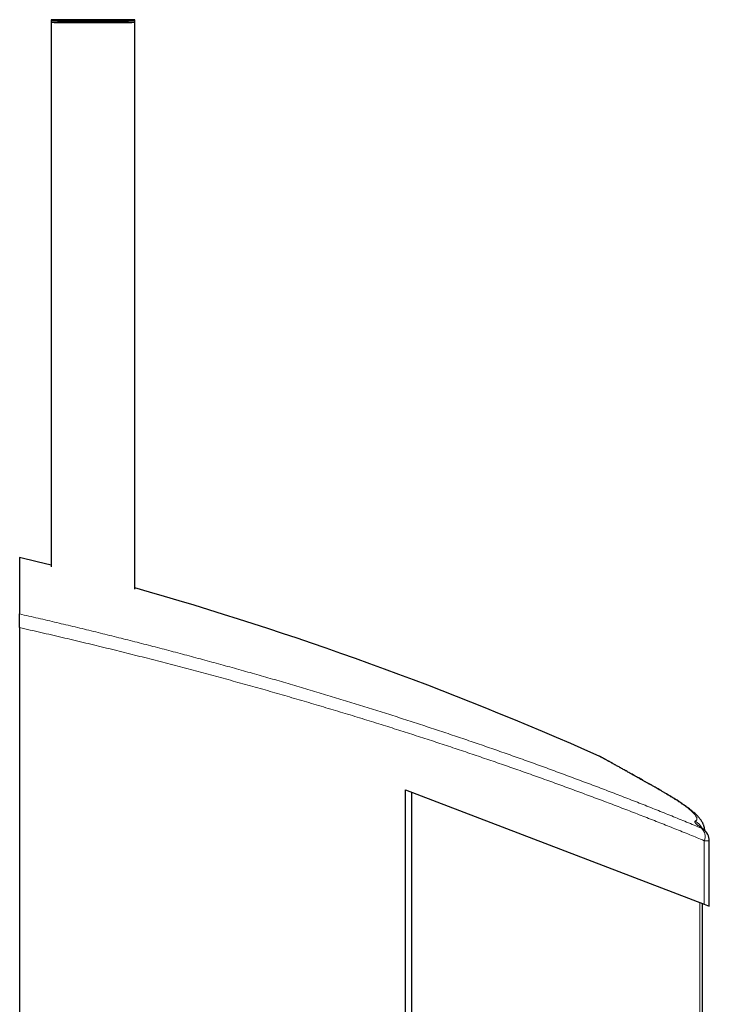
# Model space of a CAD drawing. Header units: millimetres. Extents: x 8 to 861, y 12 to 2652.
# Tile 12 of 12: x 664 to 763, y 2511 to 2652. Entities that reach past the tile are written whole.
import ezdxf

# ---------------------------------------------------------------- set-up
doc = ezdxf.new("R2010")
doc.units = ezdxf.units.MM

msp = doc.modelspace()

# ---------------------------------------------------------------- linework, layer by layer
at = {"color": 7, "linetype": 'Continuous', "lineweight": 30}
for p, q in [((668.67, 2651.89), (668.67, 2651.58)), ((668.67, 2651.58), (668.67, 2573.43)), ((680.67, 2651.58), (680.67, 2651.89)), ((680.67, 2570.19), (680.67, 2651.58)), ((664.14, 2574.78), (664.14, 2566.66)), ((664.14, 2564.7), (664.14, 2450.23)), ((747.34, 2546.27), (747.34, 2546.27)), ((719.55, 2541.42), (762.45, 2524.99)), ((719.55, 2430.33), (719.55, 2541.42)), ((720.45, 1371.71), (720.45, 2541.08)), ((763.17, 2524.71), (763.17, 2534.12)), ((762.17, 1387.7), (762.17, 2525.1)), ((762.45, 2524.99), (763.17, 2524.71))]:
    msp.add_line(p, q, dxfattribs=at)
at = {"color": 8, "linetype": 'Continuous', "lineweight": 0}
for p, q in [((762.45, 2524.99), (762.45, 2534.12)), ((761.81, 1387.56), (761.81, 2525.23))]:
    msp.add_line(p, q, dxfattribs=at)
at = {"color": 7, "linetype": 'Continuous', "lineweight": 30, "flags": 128}
for points in [[(680.67, 2651.89), (680.67, 2651.9), (680.65, 2651.9), (680.61, 2651.9), (680.57, 2651.9), (680.51, 2651.9), (680.44, 2651.91), (680.36, 2651.91), (680.27, 2651.91), (680.16, 2651.91), (680.04, 2651.91), (679.91, 2651.92), (679.77, 2651.92), (679.62, 2651.92), (679.46, 2651.92), (679.29, 2651.92), (679.11, 2651.93), (678.91, 2651.93), (678.71, 2651.93), (678.5, 2651.93), (678.29, 2651.93), (678.06, 2651.93), (677.83, 2651.93), (677.59, 2651.93), (677.35, 2651.94), (677.1, 2651.94), (676.84, 2651.94), (676.58, 2651.94), (676.31, 2651.94), (676.05, 2651.94), (675.77, 2651.94), (675.5, 2651.94), (675.23, 2651.94), (674.95, 2651.94), (674.67, 2651.94), (674.39, 2651.94), (674.12, 2651.94), (673.84, 2651.94), (673.57, 2651.94), (673.3, 2651.94), (673.03, 2651.94), (672.76, 2651.94), (672.5, 2651.94), (672.25, 2651.94), (672, 2651.94), (671.75, 2651.93), (671.51, 2651.93), (671.28, 2651.93), (671.06, 2651.93), (670.84, 2651.93), (670.63, 2651.93), (670.43, 2651.93), (670.24, 2651.93), (670.06, 2651.92), (669.88, 2651.92), (669.72, 2651.92), (669.57, 2651.92), (669.43, 2651.92), (669.3, 2651.91), (669.18, 2651.91), (669.08, 2651.91), (668.98, 2651.91), (668.9, 2651.91), (668.83, 2651.9), (668.77, 2651.9), (668.73, 2651.9), (668.7, 2651.9), (668.68, 2651.9), (668.67, 2651.89), (668.68, 2651.89), (668.7, 2651.89), (668.73, 2651.89), (668.77, 2651.89), (668.83, 2651.88), (668.9, 2651.88), (668.98, 2651.88), (669.08, 2651.88), (669.18, 2651.88), (669.3, 2651.87), (669.43, 2651.87), (669.57, 2651.87), (669.72, 2651.87), (669.88, 2651.87), (670.06, 2651.86), (670.24, 2651.86), (670.43, 2651.86), (670.63, 2651.86), (670.84, 2651.86), (671.06, 2651.86), (671.28, 2651.86), (671.51, 2651.85), (671.75, 2651.85), (672, 2651.85), (672.25, 2651.85), (672.5, 2651.85), (672.76, 2651.85), (673.03, 2651.85), (673.3, 2651.85), (673.57, 2651.85), (673.84, 2651.85), (674.12, 2651.85), (674.39, 2651.85), (674.67, 2651.85), (674.95, 2651.85), (675.23, 2651.85), (675.5, 2651.85), (675.77, 2651.85), (676.05, 2651.85), (676.31, 2651.85), (676.58, 2651.85), (676.84, 2651.85), (677.1, 2651.85), (677.35, 2651.85), (677.59, 2651.85), (677.83, 2651.85), (678.06, 2651.86), (678.29, 2651.86), (678.5, 2651.86), (678.71, 2651.86), (678.91, 2651.86), (679.11, 2651.86), (679.29, 2651.86), (679.46, 2651.87), (679.62, 2651.87), (679.77, 2651.87), (679.91, 2651.87), (680.04, 2651.87), (680.16, 2651.88), (680.27, 2651.88), (680.36, 2651.88), (680.44, 2651.88), (680.51, 2651.88), (680.57, 2651.89), (680.61, 2651.89), (680.65, 2651.89), (680.67, 2651.89), (680.67, 2651.89)], [(680.67, 2651.58), (680.67, 2651.58), (680.65, 2651.59), (680.61, 2651.59), (680.57, 2651.59), (680.51, 2651.59), (680.44, 2651.59), (680.36, 2651.6), (680.27, 2651.6), (680.16, 2651.6), (680.04, 2651.6), (679.91, 2651.6), (679.77, 2651.61), (679.62, 2651.61), (679.46, 2651.61), (679.29, 2651.61), (679.11, 2651.61), (678.91, 2651.61), (678.71, 2651.62), (678.5, 2651.62), (678.29, 2651.62), (678.06, 2651.62), (677.83, 2651.62), (677.59, 2651.62), (677.35, 2651.62), (677.1, 2651.62), (676.84, 2651.63), (676.58, 2651.63), (676.31, 2651.63), (676.05, 2651.63), (675.77, 2651.63), (675.5, 2651.63), (675.23, 2651.63), (674.95, 2651.63), (674.67, 2651.63), (674.39, 2651.63), (674.12, 2651.63), (673.84, 2651.63), (673.57, 2651.63), (673.3, 2651.63), (673.03, 2651.63), (672.76, 2651.63), (672.5, 2651.63), (672.25, 2651.62), (672, 2651.62), (671.75, 2651.62), (671.51, 2651.62), (671.28, 2651.62), (671.06, 2651.62), (670.84, 2651.62), (670.63, 2651.62), (670.43, 2651.61), (670.24, 2651.61), (670.06, 2651.61), (669.88, 2651.61), (669.72, 2651.61), (669.57, 2651.61), (669.43, 2651.6), (669.3, 2651.6), (669.18, 2651.6), (669.08, 2651.6), (668.98, 2651.6), (668.9, 2651.59), (668.83, 2651.59), (668.77, 2651.59), (668.73, 2651.59), (668.7, 2651.59), (668.68, 2651.58), (668.67, 2651.58), (668.68, 2651.58), (668.7, 2651.58), (668.73, 2651.58), (668.77, 2651.57), (668.83, 2651.57), (668.9, 2651.57), (668.98, 2651.57), (669.08, 2651.56), (669.18, 2651.56), (669.3, 2651.56), (669.43, 2651.56), (669.57, 2651.56), (669.72, 2651.56), (669.88, 2651.55), (670.06, 2651.55), (670.24, 2651.55), (670.43, 2651.55), (670.63, 2651.55), (670.84, 2651.55), (671.06, 2651.54), (671.28, 2651.54), (671.51, 2651.54), (671.75, 2651.54), (672, 2651.54), (672.25, 2651.54), (672.5, 2651.54), (672.76, 2651.54), (673.03, 2651.54), (673.3, 2651.54), (673.57, 2651.54), (673.84, 2651.54), (674.12, 2651.53), (674.39, 2651.53), (674.67, 2651.53), (674.95, 2651.53), (675.23, 2651.53), (675.5, 2651.54), (675.77, 2651.54), (676.05, 2651.54), (676.31, 2651.54), (676.58, 2651.54), (676.84, 2651.54), (677.1, 2651.54), (677.35, 2651.54), (677.59, 2651.54), (677.83, 2651.54), (678.06, 2651.54), (678.29, 2651.54), (678.5, 2651.55), (678.71, 2651.55), (678.91, 2651.55), (679.11, 2651.55), (679.29, 2651.55), (679.46, 2651.55), (679.62, 2651.56), (679.77, 2651.56), (679.91, 2651.56), (680.04, 2651.56), (680.16, 2651.56), (680.27, 2651.56), (680.36, 2651.57), (680.44, 2651.57), (680.51, 2651.57), (680.57, 2651.57), (680.61, 2651.58), (680.65, 2651.58), (680.67, 2651.58), (680.67, 2651.58)], [(668.67, 2573.64), (666.65, 2574.15), (664.14, 2574.78)]]:
    msp.add_lwpolyline(points, dxfattribs=at)
at = {"color": 8, "linetype": 'Continuous', "lineweight": 0, "flags": 128}
for points in [[(755.66, 2541.63), (755.66, 2541.63), (755.52, 2541.7)], [(763.17, 2534.12), (763.17, 2534.12), (763.15, 2534.12), (763.12, 2534.12), (763.08, 2534.12), (763.02, 2534.12), (762.95, 2534.12), (762.87, 2534.12), (762.78, 2534.12), (762.68, 2534.12), (762.57, 2534.12), (762.45, 2534.12)]]:
    msp.add_lwpolyline(points, dxfattribs=at)
at = {"color": 7, "linetype": 'Continuous', "lineweight": 30}
for centre, radius, start, end in [((544.26, 2089.36), 500, 66.0364, 74.1675), ((761.17, 2534.12), 2, 360, 54.0576)]:
    msp.add_arc(centre, radius, start, end, dxfattribs=at)
at = {"color": 8, "linetype": 'Continuous', "lineweight": 0}
for centre, radius, start, end in [((760.26, 2535.11), 2.01, 24.4357, 63.9752), ((760.96, 2534.72), 1.61, 337.9796, 47.7273), ((761.36, 2534.38), 1.68, 54.062, 66.0276)]:
    msp.add_arc(centre, radius, start, end, dxfattribs=at)
at = {"color": 7, "linetype": 'Continuous', "lineweight": 30}
for points, knots in [([(664.14, 2564.7), (664.14, 2564.77), (664.14, 2564.92), (664.14, 2565.15), (664.14, 2565.36), (664.14, 2565.57), (664.14, 2565.77), (664.14, 2565.96), (664.14, 2566.12), (664.14, 2566.27), (664.14, 2566.39), (664.14, 2566.49), (664.14, 2566.57), (664.14, 2566.63), (664.14, 2566.65), (664.14, 2566.66)], [0, 0, 0, 0, 0.079711, 0.159664, 0.23936, 0.319173, 0.399248, 0.479049, 0.556873, 0.634954, 0.712776, 0.789118, 0.865703, 0.942051, 1, 1, 1, 1]), ([(755.66, 2541.63), (755.57, 2541.68), (755.34, 2541.81), (754.99, 2542.01), (754.61, 2542.22), (754.24, 2542.43), (753.88, 2542.63), (753.53, 2542.83), (753.19, 2543.02), (752.86, 2543.21), (752.54, 2543.39), (752.23, 2543.56), (751.93, 2543.73), (751.63, 2543.89), (751.35, 2544.05), (751.08, 2544.2), (750.82, 2544.35), (750.56, 2544.49), (750.32, 2544.63), (750.09, 2544.76), (749.86, 2544.88), (749.65, 2545), (749.44, 2545.11), (749.25, 2545.22), (749.07, 2545.32), (748.9, 2545.42), (748.73, 2545.51), (748.58, 2545.59), (748.43, 2545.67), (748.3, 2545.75), (748.18, 2545.81), (748.06, 2545.88), (747.96, 2545.93), (747.86, 2545.99), (747.78, 2546.03), (747.71, 2546.07), (747.64, 2546.11), (747.59, 2546.14), (747.54, 2546.16), (747.5, 2546.18), (747.48, 2546.2), (747.45, 2546.21), (747.44, 2546.22), (747.43, 2546.22), (747.41, 2546.23), (747.4, 2546.24), (747.37, 2546.25), (747.36, 2546.26), (747.34, 2546.26), (747.34, 2546.27)], [0, 0, 0, 0, 0.0182, 0.043558, 0.068829, 0.093998, 0.119157, 0.144358, 0.169521, 0.19465, 0.219749, 0.244824, 0.269878, 0.294916, 0.319943, 0.344932, 0.369898, 0.394872, 0.419843, 0.444799, 0.469732, 0.494632, 0.51949, 0.544298, 0.568822, 0.593718, 0.618574, 0.643396, 0.66819, 0.692962, 0.717719, 0.742469, 0.767221, 0.791984, 0.816774, 0.841614, 0.866543, 0.891632, 0.917037, 0.943174, 0.971695, 0.979733, 0.98599, 0.989989, 0.99317, 0.995666, 0.99767, 0.999335, 1, 1, 1, 1]), ([(762.52, 2535.59), (762.51, 2535.61), (762.51, 2535.68), (762.5, 2535.79), (762.47, 2535.93), (762.44, 2536.07), (762.4, 2536.21), (762.36, 2536.34), (762.31, 2536.47), (762.25, 2536.6), (762.18, 2536.73), (762.11, 2536.86), (762.02, 2536.99), (761.93, 2537.13), (761.82, 2537.27), (761.69, 2537.42), (761.54, 2537.59), (761.37, 2537.77), (761.18, 2537.95), (760.97, 2538.14), (760.75, 2538.32), (760.53, 2538.5), (760.31, 2538.68), (760.08, 2538.85), (759.84, 2539.02), (759.6, 2539.2), (759.34, 2539.37), (759.08, 2539.55), (758.81, 2539.73), (758.54, 2539.91), (758.25, 2540.09), (757.95, 2540.28), (757.65, 2540.46), (757.33, 2540.65), (757.01, 2540.85), (756.67, 2541.05), (756.33, 2541.25), (755.99, 2541.44), (755.77, 2541.57), (755.66, 2541.63)], [0, 0, 0, 0, 0.004145, 0.016894, 0.029957, 0.04342, 0.057386, 0.071969, 0.087312, 0.103952, 0.121065, 0.139621, 0.15989, 0.182264, 0.207237, 0.235401, 0.267305, 0.302921, 0.341351, 0.380092, 0.417644, 0.453934, 0.489495, 0.523717, 0.557329, 0.590471, 0.623245, 0.655733, 0.687999, 0.720095, 0.752064, 0.783941, 0.81576, 0.84684, 0.878408, 0.909991, 0.941584, 0.973175, 1, 1, 1, 1]), ([(762.35, 2535.74), (762.32, 2535.76), (762.26, 2535.8), (762.18, 2535.86), (762.1, 2535.92), (762.03, 2535.98), (761.97, 2536.03), (761.92, 2536.07), (761.88, 2536.1), (761.85, 2536.12), (761.84, 2536.14), (761.83, 2536.15), (761.83, 2536.14), (761.83, 2536.14)], [0, 0, 0, 0, 0.081093, 0.184733, 0.292826, 0.405302, 0.514617, 0.620063, 0.721021, 0.806714, 0.887528, 0.963401, 1, 1, 1, 1])]:
    msp.add_open_spline(points, degree=3, knots=knots, dxfattribs=at)
at = {"color": 8, "linetype": 'Continuous', "lineweight": 0}
for points, knots in [([(664.14, 2566.66), (665.03, 2566.45), (666.81, 2566.04), (669.46, 2565.42), (672.11, 2564.79), (674.75, 2564.15), (677.38, 2563.5), (680.01, 2562.84), (682.63, 2562.17), (685.23, 2561.5), (687.83, 2560.81), (690.43, 2560.11), (693.02, 2559.41), (695.62, 2558.69), (698.19, 2557.96), (700.76, 2557.23), (703.32, 2556.48), (705.86, 2555.73), (708.39, 2554.97), (710.91, 2554.21), (713.41, 2553.43), (715.9, 2552.65), (718.36, 2551.87), (720.81, 2551.08), (723.24, 2550.28), (725.66, 2549.48), (728.06, 2548.67), (730.44, 2547.86), (732.81, 2547.04), (735.16, 2546.21), (737.49, 2545.38), (739.81, 2544.55), (742.11, 2543.7), (744.41, 2542.85), (746.69, 2541.99), (748.94, 2541.14), (751.18, 2540.27), (753.4, 2539.41), (755.59, 2538.54), (757.77, 2537.66), (759.92, 2536.79), (761.33, 2536.2), (762.04, 2535.91)], [0, 0, 0, 0, 0.0244842, 0.0489716, 0.0734602, 0.0979476, 0.1224319, 0.1470228, 0.1716168, 0.1962119, 0.2208059, 0.2453968, 0.2703106, 0.2952275, 0.3201456, 0.3450626, 0.3699764, 0.394997, 0.4200208, 0.4450457, 0.4700696, 0.4950903, 0.5200739, 0.5450605, 0.5700483, 0.595035, 0.6200186, 0.6451051, 0.6701947, 0.6952853, 0.7203749, 0.7454614, 0.7708609, 0.7962635, 0.8216671, 0.8470698, 0.8724693, 0.8979733, 0.9234805, 0.9489887, 0.9744959, 1, 1, 1, 1]), ([(762.45, 2534.12), (761.75, 2534.4), (760.36, 2534.98), (758.23, 2535.83), (756.09, 2536.68), (753.92, 2537.53), (751.72, 2538.38), (749.51, 2539.23), (747.26, 2540.08), (744.99, 2540.92), (742.71, 2541.76), (740.4, 2542.6), (738.06, 2543.44), (735.7, 2544.27), (733.31, 2545.1), (730.91, 2545.93), (728.49, 2546.75), (726.04, 2547.57), (723.57, 2548.38), (721.08, 2549.19), (718.57, 2549.99), (715.98, 2550.81), (713.3, 2551.64), (710.55, 2552.48), (707.77, 2553.31), (704.99, 2554.13), (702.2, 2554.95), (699.39, 2555.75), (696.56, 2556.54), (693.71, 2557.33), (690.84, 2558.1), (687.96, 2558.87), (685.04, 2559.63), (682.12, 2560.39), (679.18, 2561.13), (676.22, 2561.86), (673.24, 2562.58), (670.23, 2563.29), (667.19, 2564), (665.16, 2564.46), (664.14, 2564.7)], [0, 0, 0, 0, 0.025078, 0.05016, 0.075242, 0.100324, 0.125402, 0.150604, 0.175808, 0.201013, 0.226218, 0.251419, 0.276776, 0.302136, 0.327497, 0.352857, 0.378214, 0.403698, 0.429185, 0.454673, 0.48016, 0.505644, 0.533092, 0.560541, 0.587989, 0.615238, 0.642493, 0.66975, 0.697007, 0.724262, 0.751511, 0.778963, 0.806422, 0.833884, 0.861346, 0.888804, 0.916257, 0.944171, 0.972086, 1, 1, 1, 1]), ([(755.52, 2541.7), (755.3, 2541.82), (754.87, 2542.07), (754.24, 2542.42), (753.64, 2542.76), (753.07, 2543.08), (752.52, 2543.39), (751.99, 2543.68), (751.49, 2543.96), (751.02, 2544.23), (750.58, 2544.48), (750.16, 2544.71), (749.77, 2544.92), (749.44, 2545.11), (749.17, 2545.26), (748.94, 2545.38), (748.72, 2545.5), (748.51, 2545.62), (748.31, 2545.73), (748.11, 2545.84), (747.93, 2545.94), (747.78, 2546.02), (747.65, 2546.1), (747.53, 2546.16), (747.43, 2546.21), (747.37, 2546.25), (747.33, 2546.27), (747.34, 2546.27), (747.34, 2546.27)], [0, 0, 0, 0, 0.041923, 0.083849, 0.125772, 0.167821, 0.209874, 0.251923, 0.294135, 0.336351, 0.378563, 0.420909, 0.463259, 0.505606, 0.536008, 0.566409, 0.596834, 0.627259, 0.664144, 0.701032, 0.737918, 0.774896, 0.811877, 0.848855, 0.894115, 0.939374, 0.984711, 1, 1, 1, 1]), ([(761.14, 2536.91), (761.17, 2536.93), (761.25, 2536.98), (761.33, 2537.05), (761.38, 2537.14), (761.39, 2537.24), (761.38, 2537.36), (761.34, 2537.49), (761.26, 2537.62), (761.16, 2537.78), (761.02, 2537.95), (760.84, 2538.13), (760.64, 2538.33), (760.4, 2538.54), (760.14, 2538.75), (759.87, 2538.95), (759.59, 2539.16), (759.3, 2539.37), (758.98, 2539.59), (758.64, 2539.81), (758.25, 2540.07), (757.8, 2540.35), (757.28, 2540.67), (756.73, 2541), (756.15, 2541.34), (755.73, 2541.58), (755.52, 2541.7)], [0, 0, 0, 0, 0.041449, 0.082909, 0.124368, 0.165817, 0.207579, 0.249351, 0.291122, 0.332884, 0.376603, 0.420339, 0.464081, 0.507817, 0.551537, 0.588264, 0.624994, 0.661721, 0.697871, 0.734024, 0.770174, 0.816128, 0.862098, 0.908075, 0.954046, 1, 1, 1, 1]), ([(762.04, 2535.91), (761.99, 2535.95), (761.89, 2536.02), (761.75, 2536.13), (761.63, 2536.23), (761.49, 2536.34), (761.34, 2536.47), (761.21, 2536.6), (761.13, 2536.7), (761.09, 2536.78), (761.08, 2536.84), (761.09, 2536.88), (761.12, 2536.9), (761.14, 2536.91)], [0, 0, 0, 0, 0.067048, 0.134095, 0.201389, 0.268683, 0.38871, 0.508828, 0.62885, 0.721593, 0.814427, 0.90726, 1, 1, 1, 1])]:
    msp.add_open_spline(points, degree=3, knots=knots, dxfattribs=at)

doc.saveas('drawing.dxf')
